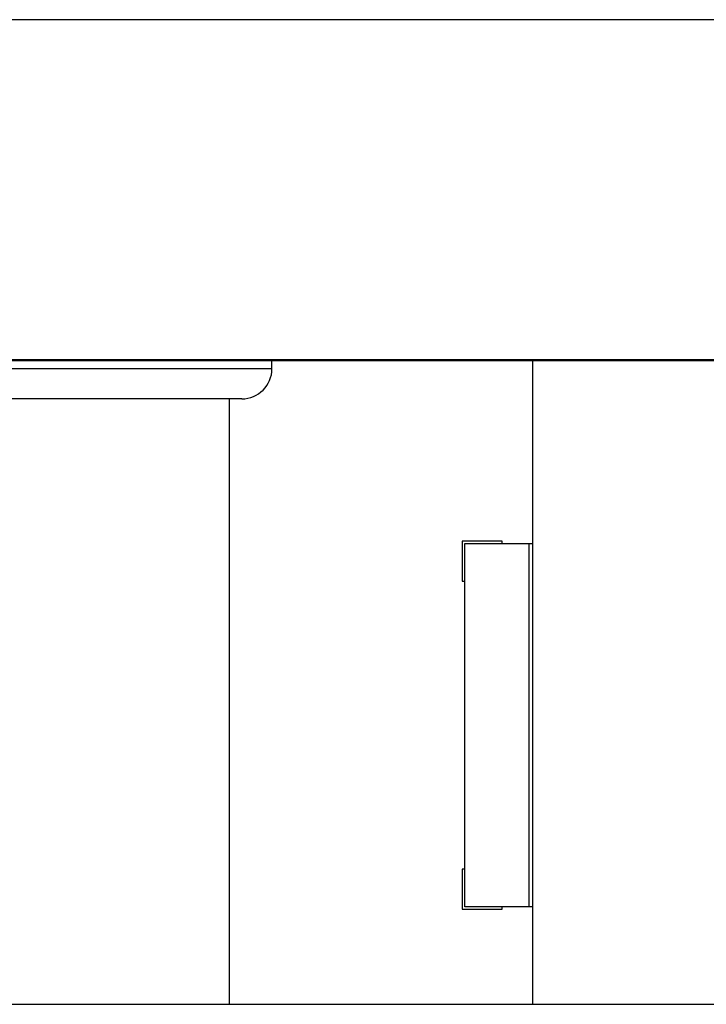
# Model space of a CAD drawing. Header units: inches. Extents: x 1390 to 5322, y 201 to 2979.
# Tile 14 of 85: x 1951 to 2008, y 1111 to 1192. Entities that reach past the tile are written whole.
import ezdxf

# ---------------------------------------------------------------- set-up
doc = ezdxf.new("R2010")
doc.units = ezdxf.units.IN
doc.header["$MEASUREMENT"] = 0
doc.layers.add('PWR_0600HP', color=7, linetype='Continuous')

# ---------------------------------------------------------------- blocks, each defined once
blk = doc.blocks.new('ssw06_front')
at = {"color": 7, "linetype": 'Continuous'}
for p, q in [((535.699, -713.676), (230.55, -713.676)), ((305.5, -742.499), (333.5, -742.499)), ((333.5, -742.499), (333.5, -741.838)), ((331, -744.999), (308, -744.999)), ((330.007, -795.011), (330.007, -744.999)), ((349.409, -786.956), (349.409, -756.956)), ((349.209, -760.056), (349.409, -760.056)), ((352.509, -787.156), (352.509, -786.956)), ((355.007, -786.956), (354.709, -786.956)), ((210.007, -795.011), (330.007, -795.011)), ((355.007, -795.011), (475.007, -795.011))]:
    blk.add_line(p, q, dxfattribs=at)
at = {"color": 144, "linetype": 'Continuous'}
for p, q in [((4, -741.755), (535.699, -741.755)), ((4, -741.838), (535.699, -741.838)), ((355.007, -741.838), (355.007, -795.011)), ((349.209, -756.756), (349.209, -760.056)), ((352.509, -756.756), (349.209, -756.756)), ((349.409, -756.956), (354.709, -756.956)), ((352.509, -756.956), (352.509, -756.756)), ((354.709, -756.956), (354.709, -786.956)), ((354.709, -756.956), (355.007, -756.956)), ((349.209, -783.856), (349.209, -787.156)), ((349.409, -783.856), (349.209, -783.856)), ((349.209, -787.156), (352.509, -787.156)), ((354.709, -786.956), (349.409, -786.956)), ((330.007, -794.999), (355.007, -794.999))]:
    blk.add_line(p, q, dxfattribs=at)
blk.add_arc((331, -742.499), 2.5, 270, 0, dxfattribs=at)

msp = doc.modelspace()

# ---------------------------------------------------------------- block references
at = {"layer": 'PWR_0600HP'}
msp.add_blockref('ssw06_front', (1638.477, 1906.093), dxfattribs=at)

doc.saveas('drawing.dxf')
